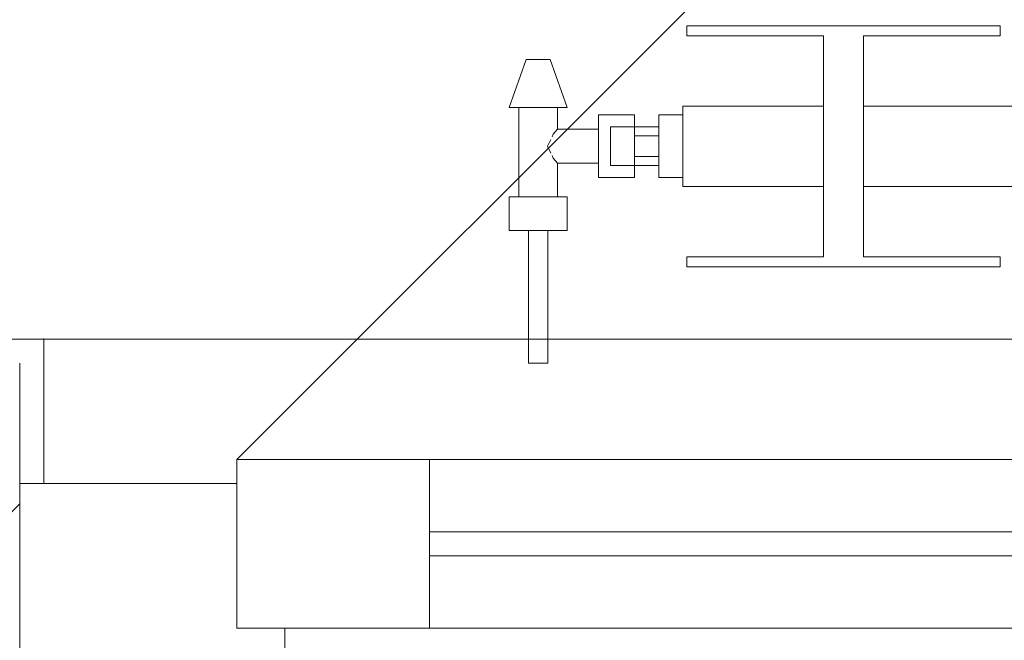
# Model space of a CAD drawing. Header units: metres. Extents: x -3.6 to 84.5, y -11 to 16.8.
# Tile 12 of 256: x 1.12 to 1.528, y 0.13 to 0.387. Entities that reach past the tile are written whole.
import ezdxf

# ---------------------------------------------------------------- set-up
doc = ezdxf.new("R2010")
doc.units = ezdxf.units.M
doc.header["$MEASUREMENT"] = 0
doc.linetypes.add('Strichlinie eng', pattern=[0.115, 0.075, -0.04])
doc.linetypes.add('Wipeout_Contour', pattern=[1, 0, -1])
for name, color, linetype in [('152 - Bemaßung_ Beschriftung.Ausbau', 7, 'Continuous'), ('604 - Struktur.Wand Aussen', 7, 'Continuous'), ('650 - Abdeckung.Fußboden Aufbau', 7, 'Continuous'), ('801 - HKLSE.Heizung_ Klima_ Lüftung', 7, 'Continuous')]:
    doc.layers.add(name, color=color, linetype=linetype)
doc.styles.add('ERSTELLTER_STIL_2', font='txt')
doc.dimstyles.new('ERSTELLTER_STIL__1', dxfattribs={"dimtxt": 0.1, "dimasz": 0.0532, "dimexe": 0.18, "dimexo": 0.0625, "dimgap": 0, "dimtad": 1, "dimzin": 0, "dimdsep": 46, "dimtxsty": 'ERSTELLTER_STIL_2', "dimblk": 'ARROWHEAD_2', "dimblk1": 'ARROWHEAD_2', "dimblk2": 'ARROWHEAD_2', "dimcen": 0.09, "dimse1": 1, "dimse2": 1, "dimclrd": 7, "dimclre": 7, "dimclrt": 7, "dimazin": 0, "dimtfac": 1, "dimtdec": 4, "dimtmove": 0, "dimatfit": 3, "dimfxl": 1, "dimtolj": 1, "dimtzin": 0, "dimarcsym": 0})
doc.dimstyles.new('ERSTELLTER_STIL__3', dxfattribs={"dimtxt": 0.1, "dimasz": 0.0532, "dimexe": 0.18, "dimexo": 0.0625, "dimgap": 0, "dimtad": 1, "dimtih": 1, "dimtoh": 1, "dimzin": 0, "dimdsep": 46, "dimtxsty": 'ERSTELLTER_STIL_2', "dimblk": 'ARROWHEAD_2', "dimblk1": 'ARROWHEAD_2', "dimblk2": 'ARROWHEAD_2', "dimcen": 0.09, "dimse1": 1, "dimse2": 1, "dimclrd": 7, "dimclre": 7, "dimclrt": 7, "dimazin": 0, "dimtfac": 1, "dimtdec": 4, "dimtmove": 0, "dimatfit": 3, "dimfxl": 1, "dimtolj": 1, "dimtzin": 0, "dimarcsym": 0})

# ---------------------------------------------------------------- blocks, each defined once
blk = doc.blocks.new('*D280')
at = {"layer": '152 - Bemaßung_ Beschriftung.Ausbau', "color": 7, "linetype": 'Continuous', "lineweight": 5}
for p, q in [((0.225, -9.1375), (0.225, -9.0325)), ((7.67002, -9.1375), (7.67002, -9.0325)), ((0.24521, -9.05), (0.20479, -9.12)), ((7.69023, -9.05), (7.64982, -9.12)), ((-0.015, -9.085), (0.225, -9.085)), ((0.225, -9.085), (7.67002, -9.085)), ((7.67002, -9.085), (7.80002, -9.085))]:
    blk.add_line(p, q, dxfattribs=at)
at = {"layer": '152 - Bemaßung_ Beschriftung.Ausbau', "color": 7, "lineweight": 5, "char_height": 0.1, "attachment_point": 7, "style": 'ERSTELLTER_STIL_2'}
for s, insert in [('\\A1;{\\pql;\\fArial|b0|i0|c0|p38;7,44\\fArial|b0|i0|c0|p38;\\A1{\\H.66x;\\S5^  ;}}', (3.71356, -9.08441)), ('\\A1;{\\pql;\\fArial|b0|i0|c0|p38;13}', (7.49802, -9.065))]:
    blk.add_mtext(s, dxfattribs=dict(at, insert=insert))
blk = doc.blocks.new('ARROWHEAD_2')
at = {"color": 0, "linetype": 'Continuous', "lineweight": 0}
for p, q in [((-0.3781, -0.655), (0.3781, 0.655)), ((0, 0), (-1, 0))]:
    blk.add_line(p, q, dxfattribs=at)
blk = doc.blocks.new('*D467')
at = {"layer": '152 - Bemaßung_ Beschriftung.Ausbau', "color": 7, "linetype": 'Continuous', "lineweight": 5}
for p, q in [((-2.21, 0.27019), (-2.14, 0.22978)), ((-2.14, 0.22479), (-2.21, 0.26521)), ((-2.175, 0.005), (-2.175, 0.245)), ((-2.21, 0.02521), (-2.14, -0.01521)), ((-2.1225, 0.005), (-2.2275, 0.005)), ((-2.175, -0.145), (-2.175, 0.005))]:
    blk.add_line(p, q, dxfattribs=at)
at = {"layer": '152 - Bemaßung_ Beschriftung.Ausbau', "color": 7, "lineweight": 5, "insert": (-2.195, 0.04911), "char_height": 0.1, "attachment_point": 7, "rotation": 90, "style": 'ERSTELLTER_STIL_2'}
blk.add_mtext('\\A1;{\\pql;\\fArial|b0|i0|c0|p38;24}', dxfattribs=at)
blk = doc.blocks.new('*D468')
at = {"layer": '152 - Bemaßung_ Beschriftung.Ausbau', "color": 7, "linetype": 'Continuous', "lineweight": 5}
for p, q in [((-2.175, 0.24998), (-2.175, 0.69998)), ((-2.21, 0.27019), (-2.14, 0.22978)), ((-2.14, 0.22479), (-2.21, 0.26521)), ((-2.1225, 0.24998), (-2.2275, 0.24998)), ((-2.175, 0.245), (-2.175, 0.24998)), ((-2.1225, 0.245), (-2.2275, 0.245)), ((-2.175, 0.005), (-2.175, 0.245))]:
    blk.add_line(p, q, dxfattribs=at)
blk = doc.blocks.new('*D494')
at = {"layer": '152 - Bemaßung_ Beschriftung.Ausbau', "color": 7, "linetype": 'Continuous', "lineweight": 5}
for p, q in [((0.67999, -9.6375), (0.67999, -9.5325)), ((3.97999, -9.6375), (3.97999, -9.5325)), ((0.7002, -9.55), (0.65978, -9.62)), ((4.0002, -9.55), (3.95978, -9.62)), ((0.37999, -9.585), (0.67999, -9.585)), ((0.67999, -9.585), (3.97999, -9.585)), ((3.97999, -9.585), (4.27999, -9.585))]:
    blk.add_line(p, q, dxfattribs=at)
at = {"layer": '152 - Bemaßung_ Beschriftung.Ausbau', "color": 7, "lineweight": 5, "insert": (2.19696, -9.565), "char_height": 0.1, "attachment_point": 7, "style": 'ERSTELLTER_STIL_2'}
blk.add_mtext('\\A1;{\\pql;\\fArial|b0|i0|c0|p38;3,30}', dxfattribs=at)
blk = doc.blocks.new('*D644')
at = {"layer": '152 - Bemaßung_ Beschriftung.Ausbau', "color": 7, "linetype": 'Continuous', "lineweight": 5}
for p, q in [((-0.165, -10.6375), (-0.165, -10.5325)), ((62.42503, -10.6375), (62.42503, -10.5325)), ((-0.14479, -10.55), (-0.18521, -10.62)), ((62.40482, -10.62), (62.44523, -10.55)), ((-0.19923, -10.585), (-0.165, -10.585)), ((-0.165, -10.585), (62.42503, -10.585)), ((62.42503, -10.585), (62.45926, -10.585))]:
    blk.add_line(p, q, dxfattribs=at)
at = {"layer": '152 - Bemaßung_ Beschriftung.Ausbau', "color": 7, "lineweight": 5, "insert": (30.95904, -10.565), "char_height": 0.1, "attachment_point": 7, "style": 'ERSTELLTER_STIL_2'}
blk.add_mtext('\\A1;{\\pql;\\fArial|b0|i0|c0|p38;62,59}', dxfattribs=at)
blk = doc.blocks.new('*D647')
at = {"layer": '152 - Bemaßung_ Beschriftung.Ausbau', "color": 7, "linetype": 'Continuous', "lineweight": 5}
for p, q in [((-1.71, 0.26521), (-1.64, 0.22479)), ((-1.675, 0.005), (-1.675, 0.245)), ((-1.71, 0.02521), (-1.64, -0.01521)), ((-1.6225, 0.005), (-1.7275, 0.005)), ((-1.675, -0.145), (-1.675, 0.005))]:
    blk.add_line(p, q, dxfattribs=at)
at = {"layer": '152 - Bemaßung_ Beschriftung.Ausbau', "color": 7, "lineweight": 5, "insert": (-1.695, 0.04911), "char_height": 0.1, "attachment_point": 7, "rotation": 90, "style": 'ERSTELLTER_STIL_2'}
blk.add_mtext('\\A1;{\\pql;\\fArial|b0|i0|c0|p38;24}', dxfattribs=at)
blk = doc.blocks.new('*D648')
at = {"layer": '152 - Bemaßung_ Beschriftung.Ausbau', "color": 7, "linetype": 'Continuous', "lineweight": 5}
for p, q in [((-1.675, 13.455), (-1.675, 13.695)), ((-1.71, 13.47521), (-1.64, 13.43479)), ((-1.6225, 13.455), (-1.7275, 13.455)), ((-1.675, 0.245), (-1.675, 13.455)), ((-1.71, 0.26521), (-1.64, 0.22479)), ((-1.6225, 0.245), (-1.7275, 0.245)), ((-1.675, 0.005), (-1.675, 0.245))]:
    blk.add_line(p, q, dxfattribs=at)
at = {"layer": '152 - Bemaßung_ Beschriftung.Ausbau', "color": 7, "lineweight": 5, "insert": (-1.695, 6.67903), "char_height": 0.1, "attachment_point": 7, "rotation": 90, "style": 'ERSTELLTER_STIL_2'}
blk.add_mtext('\\A1;{\\pql;\\fArial|b0|i0|c0|p38;13,21}', dxfattribs=at)

msp = doc.modelspace()

# ---------------------------------------------------------------- hatches: boundary and pattern name
at = {"layer": '604 - Struktur.Wand Aussen', "linetype": 'Continuous', "lineweight": 0, "true_color": 0x000000}
h = msp.add_hatch(dxfattribs=at)
h.set_pattern_fill('Gips_0001', color=18, style=0, pattern_type=2)
h.set_pattern_definition([(45, (0, 0), (-0.01767767, 0.01767767), [0, -0.025])])
h.paths.add_polyline_path([(1.12, 0.255), (1.12, 0.195), (1.13, 0.195), (1.13, 0.255)])
h = msp.add_hatch(dxfattribs=at)
h.set_pattern_fill('Beton__Stahlbeton_0001', color=18, style=0, pattern_type=2)
h.set_pattern_definition([(45, (0, 0), (-0.084853, 0.084853), []), (45, (-0.04243, 0.04243), (-0.084853, 0.084853), [0.09, -0.03])])
h.paths.add_polyline_path([(0.225, 0.245), (0.225, 0.005), (1.18, 0.005), (1.18, 0.125), (1.12, 0.125), (1.12, 0.195), (1.12, 0.245)])

# ---------------------------------------------------------------- linework, layer by layer
at = {"layer": '604 - Struktur.Wand Aussen', "color": 7, "linetype": 'Continuous', "lineweight": 5}
for p, q in [((1.12, 0.255), (1.13, 0.255)), ((1.13, 0.245), (1.13, 0.255)), ((1.13, 0.245), (1.13, 0.255)), ((1.13, 0.195), (1.13, 0.245)), ((1.13, 0.195), (1.13, 0.245)), ((1.12, 0.195), (1.13, 0.195)), ((1.12, 0.195), (1.13, 0.195)), ((1.12, 0.195), (1.13, 0.195))]:
    msp.add_line(p, q, dxfattribs=at)
at = {"layer": '604 - Struktur.Wand Aussen', "color": 7, "linetype": 'Continuous', "lineweight": 13}
for p in [(1.12, 0.245), (1.12, 0.125), (1.12, 0.125), (1.12, 0.125)]:
    msp.add_line(p, (1.12, 0.195), dxfattribs=at)
at = {"layer": '604 - Struktur.Wand Aussen', "color": 7, "linetype": 'Continuous', "lineweight": 9}
for p, q in [((1.21, 0.135), (1.21, 0.205)), ((1.21, 0.205), (1.29, 0.205)), ((1.29, 0.205), (1.72, 0.205)), ((1.29, 0.205), (1.29, 0.135)), ((1.12, 0.195), (1.21, 0.195)), ((1.21, 0.195), (1.21, 0.135)), ((1.29, 0.175), (1.72, 0.175)), ((1.72, 0.165), (1.29, 0.165)), ((1.21, 0.135), (1.23, 0.135)), ((1.29, 0.135), (1.21, 0.135)), ((1.23, 0.135), (1.23, 0.125)), ((1.72, 0.135), (1.29, 0.135))]:
    msp.add_line(p, q, dxfattribs=at)
at = {"layer": '604 - Struktur.Wand Aussen', "color": 7, "linetype": 'Continuous', "lineweight": 5, "flags": 128}
msp.add_lwpolyline([(1.12, 0.255), (0.68999, 0.255)], dxfattribs=at)
at = {"layer": '604 - Struktur.Wand Aussen', "color": 7, "linetype": 'Continuous', "lineweight": 9}
msp.add_point((1.13, 0.255), dxfattribs=at)
at = {"layer": '650 - Abdeckung.Fußboden Aufbau', "color": 7, "linetype": 'Continuous', "lineweight": 13, "flags": 128}
msp.add_lwpolyline([(0.235, 5.18998), (0.235, 0.70998), (0.68999, 0.70998), (0.68999, 0.255), (3.96999, 0.255), (3.96999, 0.70998), (4.28999, 0.70998), (4.28999, 0.255), (7.56999, 0.255), (7.56999, 0.70998), (7.67002, 0.70998), (7.67002, 0.845), (7.80002, 0.845)], dxfattribs=at)

# ---------------------------------------------------------------- next in the draw order: wipeouts: each hides what was drawn before it
at = {"color": 254, "linetype": 'Wipeout_Contour', "lineweight": 0, "ltscale": 600.317043}
msp.add_wipeout([(3.39499, 0.31833), (3.39499, 0.35167), (3.33666, 0.35167), (3.33666, 0.38083), (3.39332, 0.38083), (3.39332, 0.385), (3.26332, 0.385), (3.26332, 0.38083), (3.31999, 0.38083), (3.31999, 0.35167), (3.20332, 0.35167), (3.20332, 0.38083), (3.25999, 0.38083), (3.25999, 0.385), (3.12999, 0.385), (3.12999, 0.38083), (3.18666, 0.38083), (3.18666, 0.35167), (3.06999, 0.35167), (3.06999, 0.38083), (3.12666, 0.38083), (3.12666, 0.385), (2.99666, 0.385), (2.99666, 0.38083), (3.05332, 0.38083), (3.05332, 0.35167), (2.93666, 0.35167), (2.93666, 0.38083), (2.99332, 0.38083), (2.99332, 0.385), (2.86332, 0.385), (2.86332, 0.38083), (2.91999, 0.38083), (2.91999, 0.35167), (2.80332, 0.35167), (2.80332, 0.38083), (2.85999, 0.38083), (2.85999, 0.385), (2.72999, 0.385), (2.72999, 0.38083), (2.78666, 0.38083), (2.78666, 0.35167), (2.66999, 0.35167), (2.66999, 0.38083), (2.72666, 0.38083), (2.72666, 0.385), (2.59666, 0.385), (2.59666, 0.38083), (2.65332, 0.38083), (2.65332, 0.35167), (2.53666, 0.35167), (2.53666, 0.38083), (2.59332, 0.38083), (2.59332, 0.385), (2.46332, 0.385), (2.46332, 0.38083), (2.51999, 0.38083), (2.51999, 0.35167), (2.40332, 0.35167), (2.40332, 0.38083), (2.45999, 0.38083), (2.45999, 0.385), (2.32999, 0.385), (2.32999, 0.38083), (2.38666, 0.38083), (2.38666, 0.35167), (2.26999, 0.35167), (2.26999, 0.38083), (2.32666, 0.38083), (2.32666, 0.385), (2.19666, 0.385), (2.19666, 0.38083), (2.25332, 0.38083), (2.25332, 0.35167), (2.13666, 0.35167), (2.13666, 0.38083), (2.19332, 0.38083), (2.19332, 0.385), (2.06332, 0.385), (2.06332, 0.38083), (2.11999, 0.38083), (2.11999, 0.35167), (2.00332, 0.35167), (2.00332, 0.38083), (2.05999, 0.38083), (2.05999, 0.385), (1.92999, 0.385), (1.92999, 0.38083), (1.98666, 0.38083), (1.98666, 0.35167), (1.86999, 0.35167), (1.86999, 0.38083), (1.92666, 0.38083), (1.92666, 0.385), (1.79666, 0.385), (1.79666, 0.38083), (1.85332, 0.38083), (1.85332, 0.35167), (1.73666, 0.35167), (1.73666, 0.38083), (1.79332, 0.38083), (1.79332, 0.385), (1.66332, 0.385), (1.66332, 0.38083), (1.71999, 0.38083), (1.71999, 0.35167), (1.60332, 0.35167), (1.60332, 0.38083), (1.65999, 0.38083), (1.65999, 0.385), (1.52999, 0.385), (1.52999, 0.38083), (1.58666, 0.38083), (1.58666, 0.35167), (1.46999, 0.35167), (1.46999, 0.38083), (1.52666, 0.38083), (1.52666, 0.385), (1.39666, 0.385), (1.39666, 0.38083), (1.45332, 0.38083), (1.45332, 0.35167), (1.39499, 0.35167), (1.39499, 0.31833), (1.45332, 0.31833), (1.45332, 0.28917), (1.39666, 0.28917), (1.39666, 0.285), (1.52666, 0.285), (1.52666, 0.28917), (1.46999, 0.28917), (1.46999, 0.31833), (1.58666, 0.31833), (1.58666, 0.28917), (1.52999, 0.28917), (1.52999, 0.285), (1.65999, 0.285), (1.65999, 0.28917), (1.60332, 0.28917), (1.60332, 0.31833), (1.71999, 0.31833), (1.71999, 0.28917), (1.66332, 0.28917), (1.66332, 0.285), (1.79332, 0.285), (1.79332, 0.28917), (1.73666, 0.28917), (1.73666, 0.31833), (1.85332, 0.31833), (1.85332, 0.28917), (1.79666, 0.28917), (1.79666, 0.285), (1.92666, 0.285), (1.92666, 0.28917), (1.86999, 0.28917), (1.86999, 0.31833), (1.98666, 0.31833), (1.98666, 0.28917), (1.92999, 0.28917), (1.92999, 0.285), (2.05999, 0.285), (2.05999, 0.28917), (2.00332, 0.28917), (2.00332, 0.31833), (2.11999, 0.31833), (2.11999, 0.28917), (2.06332, 0.28917), (2.06332, 0.285), (2.19332, 0.285), (2.19332, 0.28917), (2.13666, 0.28917), (2.13666, 0.31833), (2.25332, 0.31833), (2.25332, 0.28917), (2.19666, 0.28917), (2.19666, 0.285), (2.32666, 0.285), (2.32666, 0.28917), (2.26999, 0.28917), (2.26999, 0.31833), (2.38666, 0.31833), (2.38666, 0.28917), (2.32999, 0.28917), (2.32999, 0.285), (2.45999, 0.285), (2.45999, 0.28917), (2.40332, 0.28917), (2.40332, 0.31833), (2.51999, 0.31833), (2.51999, 0.28917), (2.46332, 0.28917), (2.46332, 0.285), (2.59332, 0.285), (2.59332, 0.28917), (2.53666, 0.28917), (2.53666, 0.31833), (2.65332, 0.31833), (2.65332, 0.28917), (2.59666, 0.28917), (2.59666, 0.285), (2.72666, 0.285), (2.72666, 0.28917), (2.66999, 0.28917), (2.66999, 0.31833), (2.78666, 0.31833), (2.78666, 0.28917), (2.72999, 0.28917), (2.72999, 0.285), (2.85999, 0.285), (2.85999, 0.28917), (2.80332, 0.28917), (2.80332, 0.31833), (2.91999, 0.31833), (2.91999, 0.28917), (2.86332, 0.28917), (2.86332, 0.285), (2.99332, 0.285), (2.99332, 0.28917), (2.93666, 0.28917), (2.93666, 0.31833), (3.05332, 0.31833), (3.05332, 0.28917), (2.99666, 0.28917), (2.99666, 0.285), (3.12666, 0.285), (3.12666, 0.28917), (3.06999, 0.28917), (3.06999, 0.31833), (3.18666, 0.31833), (3.18666, 0.28917), (3.12999, 0.28917), (3.12999, 0.285), (3.25999, 0.285), (3.25999, 0.28917), (3.20332, 0.28917), (3.20332, 0.31833), (3.31999, 0.31833), (3.31999, 0.28917), (3.26332, 0.28917), (3.26332, 0.285), (3.39332, 0.285), (3.39332, 0.28917), (3.33666, 0.28917), (3.33666, 0.31833)], dxfattribs=at).dxf.layer = '801 - HKLSE.Heizung_ Klima_ Lüftung'

# ---------------------------------------------------------------- next in the draw order: linework, layer by layer
at = {"layer": '801 - HKLSE.Heizung_ Klima_ Lüftung', "color": 7, "linetype": 'Continuous', "lineweight": 5}
for p, q in [((1.52666, 0.385), (1.39666, 0.385)), ((1.52666, 0.385), (1.39666, 0.385)), ((1.39666, 0.385), (1.39666, 0.38083)), ((1.52666, 0.38083), (1.52666, 0.385)), ((1.52666, 0.38083), (1.52666, 0.385)), ((1.39666, 0.38083), (1.45332, 0.38083)), ((1.45332, 0.38083), (1.45332, 0.28917)), ((1.46999, 0.28917), (1.46999, 0.38083)), ((1.46999, 0.38083), (1.52666, 0.38083)), ((1.58666, 0.35167), (1.46999, 0.35167)), ((1.58666, 0.31833), (1.46999, 0.31833)), ((1.52666, 0.28917), (1.46999, 0.28917)), ((1.52666, 0.285), (1.52666, 0.28917)), ((1.52666, 0.285), (1.52666, 0.28917))]:
    msp.add_line(p, q, dxfattribs=at)

# ---------------------------------------------------------------- next in the draw order: wipeouts: each hides what was drawn before it
at = {"color": 254, "linetype": 'Wipeout_Contour', "lineweight": 0, "ltscale": 48.940077}
msp.add_wipeout([(1.39499, 0.34799), (1.38499, 0.34799), (1.38499, 0.343), (1.37499, 0.343), (1.37499, 0.348), (1.35999, 0.348), (1.35999, 0.342), (1.34299, 0.342), (1.34299, 0.351), (1.34699, 0.351), (1.33999, 0.371), (1.32999, 0.371), (1.32299, 0.351), (1.32699, 0.351), (1.32699, 0.314), (1.32299, 0.314), (1.32299, 0.3), (1.33099, 0.3), (1.33099, 0.245), (1.33899, 0.245), (1.33899, 0.3), (1.34699, 0.3), (1.34699, 0.314), (1.34299, 0.314), (1.34299, 0.328), (1.35999, 0.328), (1.35999, 0.322), (1.37499, 0.322), (1.37499, 0.327), (1.38499, 0.327), (1.38499, 0.32201), (1.39499, 0.32201)], dxfattribs=at).dxf.layer = '801 - HKLSE.Heizung_ Klima_ Lüftung'

# ---------------------------------------------------------------- next in the draw order: linework, layer by layer
at = {"layer": '604 - Struktur.Wand Aussen', "color": 7, "linetype": 'Continuous', "lineweight": 9}
for p, q in [((1.21, 0.205), (1.62719, 0.62219)), ((1.13, 0.255), (3.51, 0.255))]:
    msp.add_line(p, q, dxfattribs=at)
at = {"layer": '604 - Struktur.Wand Aussen', "color": 7, "linetype": 'Strichlinie eng', "lineweight": 9}
msp.add_line((1.13, 0.255), (3.51, 0.255), dxfattribs=at)
at = {"layer": '801 - HKLSE.Heizung_ Klima_ Lüftung', "color": 7, "linetype": 'Continuous', "lineweight": 5}
for p, q in [((1.32299, 0.351), (1.32999, 0.371)), ((1.33145, 0.371), (1.32999, 0.371)), ((1.33499, 0.371), (1.33145, 0.371)), ((1.33852, 0.371), (1.33499, 0.371)), ((1.33999, 0.371), (1.33852, 0.371)), ((1.34699, 0.351), (1.33999, 0.371)), ((1.39499, 0.34679), (1.39499, 0.35167)), ((1.45332, 0.35167), (1.39499, 0.35167)), ((1.3265, 0.351), (1.32299, 0.351)), ((1.33499, 0.351), (1.3265, 0.351)), ((1.32699, 0.314), (1.32699, 0.351)), ((1.34347, 0.351), (1.33499, 0.351)), ((1.34299, 0.342), (1.34299, 0.351)), ((1.34699, 0.351), (1.34347, 0.351)), ((1.35999, 0.3415), (1.35999, 0.348)), ((1.35999, 0.348), (1.37499, 0.348)), ((1.37499, 0.3415), (1.37499, 0.348)), ((1.37499, 0.348), (1.37499, 0.343)), ((1.39499, 0.34799), (1.38499, 0.34799)), ((1.39499, 0.34799), (1.38499, 0.34799)), ((1.38499, 0.335), (1.38499, 0.34799)), ((1.39499, 0.34799), (1.38499, 0.34799)), ((1.39499, 0.34799), (1.38499, 0.34799)), ((1.36499, 0.34066), (1.36499, 0.343)), ((1.37499, 0.343), (1.36499, 0.343)), ((1.37499, 0.34066), (1.37499, 0.343)), ((1.37499, 0.34066), (1.37499, 0.343)), ((1.37499, 0.343), (1.38499, 0.343)), ((1.39499, 0.335), (1.39499, 0.34679)), ((1.34076, 0.33889), (1.34127, 0.33995)), ((1.34127, 0.33995), (1.34299, 0.342)), ((1.34299, 0.342), (1.35999, 0.342)), ((1.35999, 0.3285), (1.35999, 0.3415)), ((1.36499, 0.335), (1.36499, 0.34066)), ((1.37499, 0.33933), (1.37499, 0.3415)), ((1.37499, 0.335), (1.37499, 0.34066)), ((1.37499, 0.33933), (1.37499, 0.34066)), ((1.37499, 0.335), (1.37499, 0.33933)), ((1.38499, 0.33933), (1.37499, 0.33933)), ((1.33886, 0.335), (1.34025, 0.33785)), ((1.34025, 0.33215), (1.33886, 0.335)), ((1.36499, 0.32934), (1.36499, 0.335)), ((1.37499, 0.33067), (1.37499, 0.335)), ((1.37499, 0.32934), (1.37499, 0.335)), ((1.38499, 0.32201), (1.38499, 0.335)), ((1.39499, 0.32321), (1.39499, 0.335)), ((1.34127, 0.33005), (1.34076, 0.33111)), ((1.34299, 0.328), (1.34127, 0.33005)), ((1.34299, 0.314), (1.34299, 0.328)), ((1.34299, 0.328), (1.35999, 0.328)), ((1.35999, 0.322), (1.35999, 0.3285)), ((1.36499, 0.327), (1.36499, 0.32934)), ((1.37499, 0.327), (1.36499, 0.327)), ((1.38499, 0.33067), (1.37499, 0.33067)), ((1.37499, 0.3285), (1.37499, 0.33067)), ((1.37499, 0.32934), (1.37499, 0.33067)), ((1.37499, 0.327), (1.37499, 0.32934)), ((1.37499, 0.327), (1.37499, 0.32934)), ((1.37499, 0.322), (1.37499, 0.3285)), ((1.37499, 0.327), (1.37499, 0.322)), ((1.37499, 0.327), (1.38499, 0.327)), ((1.39499, 0.31833), (1.39499, 0.32321)), ((1.35999, 0.322), (1.37499, 0.322)), ((1.39499, 0.32201), (1.38499, 0.32201)), ((1.45332, 0.31833), (1.39499, 0.31833)), ((1.32899, 0.314), (1.32299, 0.314)), ((1.32299, 0.3), (1.32299, 0.314)), ((1.34099, 0.314), (1.32899, 0.314)), ((1.34699, 0.314), (1.34099, 0.314)), ((1.34699, 0.3), (1.34699, 0.314)), ((1.32899, 0.3), (1.32299, 0.3)), ((1.34099, 0.3), (1.32899, 0.3)), ((1.33099, 0.245), (1.33099, 0.3)), ((1.33216, 0.3), (1.33099, 0.3)), ((1.33499, 0.3), (1.33216, 0.3)), ((1.33782, 0.3), (1.33499, 0.3)), ((1.33899, 0.3), (1.33782, 0.3)), ((1.33899, 0.245), (1.33899, 0.3)), ((1.34699, 0.3), (1.34099, 0.3)), ((1.45332, 0.28917), (1.39666, 0.28917)), ((1.39666, 0.28917), (1.39666, 0.285)), ((1.39666, 0.285), (1.52666, 0.285)), ((1.33216, 0.245), (1.33099, 0.245)), ((1.33499, 0.245), (1.33216, 0.245)), ((1.33782, 0.245), (1.33499, 0.245)), ((1.33899, 0.245), (1.33782, 0.245))]:
    msp.add_line(p, q, dxfattribs=at)

# ---------------------------------------------------------------- next in the draw order: dimensions: what is measured, and where the dimension line sits
at = {"layer": '152 - Bemaßung_ Beschriftung.Ausbau', "color": 7, "linetype": 'Continuous', "lineweight": 5}
for base, p1, p2, picture, middle in [((-1.675, 13.455), (22.1775, 0.245), (31.13001, 13.455), '*D648', (-1.745, 6.84703)), ((-2.175, 0.24998), (22.1775, 0.245), (0.37999, 0.24998), '*D468', (-2.245, 0.44339)), ((-2.175, 0.245), (-0.015, 0.005), (22.1775, 0.245), '*D467', (-2.245, 0.12535)), ((-1.675, 0.245), (-0.015, 0.005), (22.1775, 0.245), '*D647', (-1.745, 0.12535))]:
    dim = msp.add_linear_dim(base=base, p1=p1, p2=p2, angle=90, dimstyle='ERSTELLTER_STIL__1', dxfattribs=at)
    dim.commit()
    dim.dimension.update_dxf_attribs({"geometry": picture, "text_midpoint": middle, "dimtype": 160, "text_rotation": 90})
for base, p1, p2, picture, middle in [((7.67002, -9.085), (0.225, 6.85), (7.67002, 2.94998), '*D280', (3.9785, -9.015)), ((62.42503, -10.585), (-0.165, -0.145), (62.42503, 5.1), '*D644', (31.12704, -10.515)), ((3.97999, -9.585), (0.67999, 0.69998), (3.97999, 0.69998), '*D494', (2.32684, -9.515))]:
    dim = msp.add_linear_dim(base=base, p1=p1, p2=p2, dimstyle='ERSTELLTER_STIL__3', dxfattribs=at)
    dim.commit()
    dim.dimension.update_dxf_attribs({"geometry": picture, "text_midpoint": middle, "dimtype": 160})

doc.saveas('drawing.dxf')
